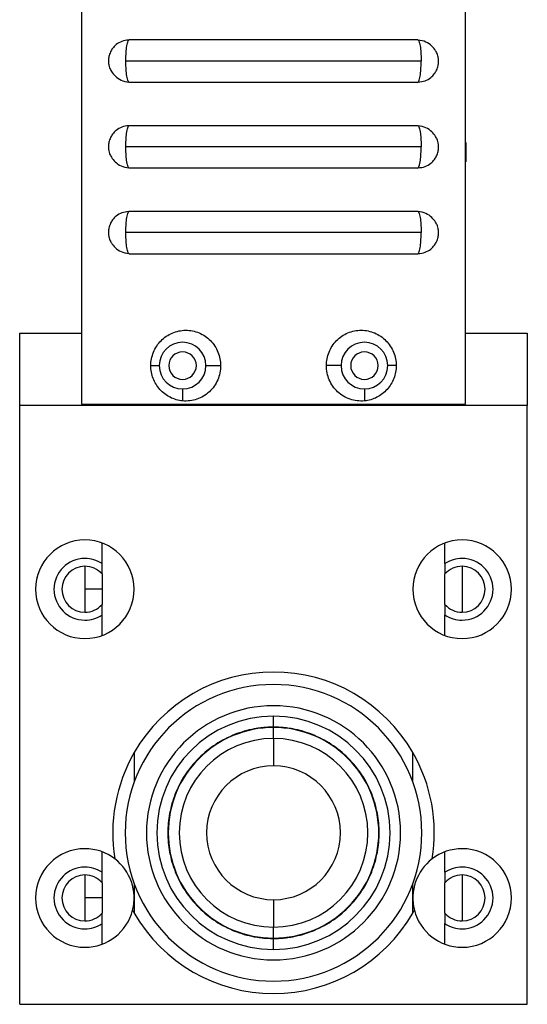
# Model space of a CAD drawing. Header units: inches. Extents: x 18.5 to 43.7, y 16.1 to 31.4.
# Tile 1 of 23: x 18.5 to 20, y 19.9 to 22.8. Entities that reach past the tile are written whole.
import ezdxf

# ---------------------------------------------------------------- set-up
doc = ezdxf.new("R2010")
doc.units = ezdxf.units.IN
doc.header["$LTSCALE"] = 4
doc.header["$MEASUREMENT"] = 0

msp = doc.modelspace()

# ---------------------------------------------------------------- linework, layer by layer
at = {"color": 7, "linetype": 'Continuous', "lineweight": 25}
for p, q in [((18.7215, 25.3682), (18.7215, 21.6962)), ((19.8415, 21.6962), (19.8415, 25.3682)), ((19.8415, 22.8168), (19.8425, 22.8168)), ((19.8415, 22.8168), (19.8425, 22.8168)), ((19.8415, 22.8168), (19.8425, 22.8168)), ((19.8425, 22.8167), (19.8415, 22.8167)), ((19.8415, 22.8167), (19.8425, 22.8167)), ((19.8425, 22.8167), (19.8415, 22.8167)), ((19.8425, 22.8167), (19.8415, 22.8167)), ((19.8425, 22.8167), (19.8415, 22.8167)), ((19.8415, 22.8167), (19.8425, 22.8167)), ((18.8595, 22.7573), (18.8615, 22.7587)), ((19.7015, 22.7587), (19.7034, 22.7573)), ((19.712, 22.6962), (18.8509, 22.6962)), ((19.7615, 22.6975), (19.7615, 22.6949)), ((18.8615, 22.6337), (18.8595, 22.6351)), ((19.7015, 22.6337), (19.7034, 22.6351)), ((18.8595, 22.5073), (18.8615, 22.5087)), ((19.7015, 22.5087), (19.7034, 22.5073)), ((19.8425, 22.4586), (19.8415, 22.4586)), ((19.712, 22.4462), (18.8509, 22.4462)), ((19.7615, 22.4475), (19.7615, 22.4449)), ((19.8415, 22.4028), (19.8425, 22.4028)), ((19.8415, 22.4028), (19.8425, 22.4028)), ((18.8615, 22.3837), (18.8595, 22.3851)), ((19.7015, 22.3837), (19.7034, 22.3851)), ((18.8595, 22.2573), (18.8615, 22.2587)), ((19.7015, 22.2587), (19.7034, 22.2573)), ((19.712, 22.1962), (18.8509, 22.1962)), ((19.7615, 22.1975), (19.7615, 22.1949)), ((18.8615, 22.1337), (18.8595, 22.1351)), ((19.7015, 22.1337), (19.7034, 22.1351)), ((18.5415, 21.9032), (18.7215, 21.9032)), ((18.5415, 21.6922), (18.5415, 21.9032)), ((19.8415, 21.9032), (20.0215, 21.9032)), ((20.0215, 21.9032), (20.0215, 21.6922)), ((18.9238, 21.8082), (18.9485, 21.8082)), ((19.0845, 21.8082), (19.1273, 21.8082)), ((19.4785, 21.8082), (19.4356, 21.8082)), ((19.6391, 21.8082), (19.6145, 21.8082)), ((19.0165, 21.7402), (19.0165, 21.7054)), ((19.5465, 21.7402), (19.5465, 21.7054)), ((20.0215, 21.6922), (18.5415, 21.6922)), ((18.5415, 19.9462), (18.5415, 21.6922)), ((20.0215, 19.9462), (20.0215, 21.6922)), ((18.7815, 21.231), (18.7815, 21.2909)), ((19.7815, 21.231), (19.7815, 21.2909)), ((18.7315, 21.2232), (18.7315, 21.1562)), ((18.7815, 21.2008), (18.7815, 21.231)), ((19.7815, 21.231), (19.7815, 21.2008)), ((19.8315, 21.2232), (19.8315, 21.1562)), ((18.7815, 21.1562), (18.7315, 21.1562)), ((18.7315, 21.1562), (18.7315, 21.0892)), ((19.8315, 21.1562), (19.8315, 21.0892)), ((18.7815, 21.0813), (18.7815, 21.1116)), ((19.7815, 21.1116), (19.7815, 21.0813)), ((18.7815, 21.0215), (18.7815, 21.0813)), ((19.7815, 21.0215), (19.7815, 21.0813)), ((19.2815, 20.7542), (19.2815, 20.7862)), ((19.2815, 20.7212), (19.2815, 20.7532)), ((19.2815, 20.7212), (19.2815, 20.6412)), ((18.8755, 20.6805), (18.8755, 20.5948)), ((19.6875, 20.5948), (19.6875, 20.6805)), ((18.7815, 20.331), (18.7815, 20.3909)), ((19.7815, 20.331), (19.7815, 20.3909)), ((18.7815, 20.3008), (18.7815, 20.331)), ((19.7815, 20.331), (19.7815, 20.3008)), ((18.7315, 20.3232), (18.7315, 20.2562)), ((18.8755, 20.2975), (18.8755, 20.2119)), ((19.6875, 20.2119), (19.6875, 20.2975)), ((19.8315, 20.3232), (19.8315, 20.2562)), ((18.7815, 20.2562), (18.7315, 20.2562)), ((18.7315, 20.2562), (18.7315, 20.1892)), ((19.2815, 20.2512), (19.2815, 20.1712)), ((19.8315, 20.2562), (19.8315, 20.1892)), ((18.7815, 20.1813), (18.7815, 20.2116)), ((19.7815, 20.2116), (19.7815, 20.1813)), ((18.7815, 20.1215), (18.7815, 20.1813)), ((19.7815, 20.1215), (19.7815, 20.1813)), ((19.2815, 20.1392), (19.2815, 20.1712)), ((19.2815, 20.1062), (19.2815, 20.1382)), ((18.5415, 19.9462), (20.0215, 19.9462))]:
    msp.add_line(p, q, dxfattribs=at)
for centre, radius, start, end in [((19.0165, 21.8082), 0.068, 0, 180), ((19.5465, 21.8082), 0.068, 360, 180), ((19.0165, 21.8082), 0.04, 90, 270), ((19.0165, 21.8082), 0.04, 270, 90), ((19.5465, 21.8082), 0.04, 90, 270), ((19.5465, 21.8082), 0.04, 270, 90), ((19.0165, 21.8082), 0.068, 180, 270), ((19.0165, 21.8082), 0.068, 270, 0), ((19.5465, 21.8082), 0.068, 180, 270), ((19.5465, 21.8082), 0.068, 270, 360), ((18.7315, 21.1562), 0.1437, 90, 270), ((18.7315, 21.1562), 0.1437, 270, 90), ((19.8315, 21.1562), 0.1437, 90, 270), ((19.8315, 21.1562), 0.1437, 270, 90), ((18.7315, 21.1562), 0.09, 90, 270), ((18.7315, 21.1562), 0.09, 56.251, 90), ((19.8315, 21.1562), 0.09, 90, 123.749), ((19.8315, 21.1562), 0.09, 270, 90), ((18.7315, 21.1562), 0.067, 90, 270), ((18.7315, 21.1562), 0.067, 41.7318, 90), ((19.8315, 21.1562), 0.067, 90, 138.2682), ((19.8315, 21.1562), 0.067, 270, 90), ((18.7315, 21.1562), 0.067, 270, 318.2682), ((19.8315, 21.1562), 0.067, 221.7318, 270), ((18.7315, 21.1562), 0.09, 270, 303.749), ((19.8315, 21.1562), 0.09, 236.251, 270), ((19.2815, 20.4462), 0.4688, 90, 150.0124), ((19.2815, 20.4462), 0.4688, 29.9876, 90), ((19.2815, 20.4462), 0.4324, 90, 270), ((19.2815, 20.4462), 0.4324, 270, 90), ((19.2815, 20.4462), 0.3705, 90, 270), ((19.2815, 20.4462), 0.3705, 270, 90), ((19.2815, 20.4462), 0.34, 90, 270), ((19.2815, 20.4462), 0.34, 270, 90), ((19.2815, 20.4462), 0.275, 90, 270), ((19.2815, 20.4462), 0.275, 270, 90), ((19.2815, 20.4462), 0.4687, 150.0124, 189.3271), ((19.2815, 20.4462), 0.4688, 350.6729, 29.9876), ((19.2815, 20.4462), 0.195, 90, 270), ((19.2815, 20.4462), 0.195, 270, 90), ((18.7315, 20.2562), 0.1437, 90, 270), ((18.7315, 20.2562), 0.1437, 52.5159, 90), ((19.8315, 20.2562), 0.1437, 90, 127.4841), ((19.8315, 20.2562), 0.1437, 270, 90), ((18.7315, 20.2562), 0.1437, 345.5995, 52.5159), ((19.8315, 20.2562), 0.1437, 127.4841, 194.4005), ((18.7315, 20.2562), 0.09, 90, 270), ((18.7315, 20.2562), 0.09, 56.251, 90), ((19.8315, 20.2562), 0.09, 90, 123.749), ((19.8315, 20.2562), 0.09, 270, 90), ((18.7315, 20.2562), 0.067, 90, 270), ((18.7315, 20.2562), 0.067, 41.7318, 90), ((19.8315, 20.2562), 0.067, 90, 138.2682), ((19.8315, 20.2562), 0.067, 270, 90), ((18.7315, 20.2562), 0.1437, 270, 345.5995), ((18.7315, 20.2562), 0.067, 270, 318.2682), ((19.2815, 20.4462), 0.4687, 208.7883, 209.9876), ((19.2815, 20.4462), 0.4687, 209.9876, 330.0124), ((19.2815, 20.4462), 0.4687, 330.0124, 331.2117), ((19.8315, 20.2562), 0.1437, 194.4005, 270), ((19.8315, 20.2562), 0.067, 221.7318, 270), ((18.7315, 20.2562), 0.09, 270, 303.749), ((19.8315, 20.2562), 0.09, 236.251, 270)]:
    msp.add_arc(centre, radius, start, end, dxfattribs=at)
for points, knots in [([(18.8595, 22.7576), (18.8526, 22.7567), (18.8395, 22.755), (18.8234, 22.7454), (18.8126, 22.7342), (18.8055, 22.7224), (18.8014, 22.7105), (18.8003, 22.6989), (18.8005, 22.6904), (18.8016, 22.683), (18.8039, 22.6755), (18.8092, 22.6644), (18.8199, 22.6512), (18.8371, 22.6387), (18.8518, 22.6361), (18.8595, 22.6348)], [0, 0, 0, 0, 0.109018, 0.2083, 0.291012, 0.354231, 0.429117, 0.488346, 0.539261, 0.564049, 0.606834, 0.672902, 0.763476, 0.875484, 1, 1, 1, 1]), ([(18.8615, 22.7587), (19.0002, 22.7587), (19.1408, 22.7587), (19.4221, 22.7587), (19.5628, 22.7587), (19.7015, 22.7587)], [0, 0, 0, 0, 0.5, 0.5, 1, 1, 1, 1]), ([(19.7034, 22.6348), (19.7103, 22.6356), (19.7235, 22.6373), (19.7396, 22.647), (19.7504, 22.6582), (19.7575, 22.6701), (19.7616, 22.6819), (19.7627, 22.6935), (19.7625, 22.7019), (19.7613, 22.7093), (19.7591, 22.7168), (19.7537, 22.728), (19.7431, 22.7412), (19.7258, 22.7536), (19.7112, 22.7562), (19.7034, 22.7576)], [0, 0, 0, 0, 0.109046, 0.208496, 0.291469, 0.354884, 0.429777, 0.488439, 0.538602, 0.563512, 0.60681, 0.673216, 0.763978, 0.875784, 1, 1, 1, 1]), ([(19.7015, 22.6337), (19.5628, 22.6337), (19.4221, 22.6337), (19.1408, 22.6337), (19.0002, 22.6337), (18.8615, 22.6337)], [0, 0, 0, 0, 0.5, 0.5, 1, 1, 1, 1]), ([(18.8595, 22.5076), (18.8526, 22.5067), (18.8395, 22.505), (18.8234, 22.4954), (18.8126, 22.4842), (18.8055, 22.4724), (18.8014, 22.4605), (18.8003, 22.4489), (18.8005, 22.4404), (18.8016, 22.433), (18.8039, 22.4255), (18.8092, 22.4144), (18.8199, 22.4012), (18.8371, 22.3887), (18.8518, 22.3861), (18.8595, 22.3848)], [0, 0, 0, 0, 0.109018, 0.2083, 0.291012, 0.354231, 0.429117, 0.488346, 0.539261, 0.564049, 0.606834, 0.672902, 0.763476, 0.875484, 1, 1, 1, 1]), ([(18.8615, 22.5087), (19.0002, 22.5087), (19.1408, 22.5087), (19.4221, 22.5087), (19.5628, 22.5087), (19.7015, 22.5087)], [0, 0, 0, 0, 0.5, 0.5, 1, 1, 1, 1]), ([(19.7034, 22.3848), (19.7103, 22.3856), (19.7235, 22.3873), (19.7396, 22.397), (19.7504, 22.4082), (19.7575, 22.4201), (19.7616, 22.4319), (19.7627, 22.4435), (19.7625, 22.4519), (19.7613, 22.4593), (19.7591, 22.4668), (19.7537, 22.478), (19.7431, 22.4912), (19.7258, 22.5036), (19.7112, 22.5062), (19.7034, 22.5076)], [0, 0, 0, 0, 0.109046, 0.208496, 0.291469, 0.354884, 0.429777, 0.488439, 0.538602, 0.563512, 0.60681, 0.673216, 0.763978, 0.875784, 1, 1, 1, 1]), ([(19.7015, 22.3837), (19.5628, 22.3837), (19.4221, 22.3837), (19.1408, 22.3837), (19.0002, 22.3837), (18.8615, 22.3837)], [0, 0, 0, 0, 0.5, 0.5, 1, 1, 1, 1]), ([(18.8595, 22.2576), (18.8526, 22.2567), (18.8395, 22.255), (18.8234, 22.2454), (18.8126, 22.2342), (18.8055, 22.2224), (18.8014, 22.2105), (18.8003, 22.1989), (18.8005, 22.1904), (18.8016, 22.183), (18.8039, 22.1755), (18.8092, 22.1644), (18.8199, 22.1512), (18.8371, 22.1387), (18.8518, 22.1361), (18.8595, 22.1348)], [0, 0, 0, 0, 0.1090178, 0.2082999, 0.2910123, 0.3542308, 0.4291166, 0.4883462, 0.5392605, 0.5640488, 0.6068343, 0.6729015, 0.7634762, 0.875484, 1, 1, 1, 1]), ([(18.8615, 22.2587), (19.0002, 22.2587), (19.1408, 22.2587), (19.4221, 22.2587), (19.5628, 22.2587), (19.7015, 22.2587)], [0, 0, 0, 0, 0.5, 0.5, 1, 1, 1, 1]), ([(19.7034, 22.1348), (19.7103, 22.1356), (19.7235, 22.1373), (19.7396, 22.147), (19.7504, 22.1582), (19.7575, 22.1701), (19.7616, 22.1819), (19.7627, 22.1935), (19.7625, 22.2019), (19.7613, 22.2093), (19.7591, 22.2168), (19.7537, 22.228), (19.7431, 22.2412), (19.7258, 22.2536), (19.7112, 22.2562), (19.7034, 22.2576)], [0, 0, 0, 0, 0.1090456, 0.2084956, 0.2914686, 0.3548838, 0.4297771, 0.4884392, 0.5386025, 0.5635118, 0.6068096, 0.6732156, 0.7639775, 0.8757843, 1, 1, 1, 1]), ([(19.7015, 22.1337), (19.5628, 22.1337), (19.4221, 22.1337), (19.1408, 22.1337), (19.0002, 22.1337), (18.8615, 22.1337)], [0, 0, 0, 0, 0.5, 0.5, 1, 1, 1, 1]), ([(18.9238, 21.8082), (18.9238, 21.815), (18.9245, 21.8216), (18.9271, 21.8348), (18.929, 21.8413), (18.9341, 21.8537), (18.9372, 21.8597), (18.9445, 21.8708), (18.9488, 21.8762), (18.9582, 21.8857), (18.9633, 21.89), (18.9744, 21.8975), (18.9803, 21.9008), (18.9987, 21.9085), (19.0121, 21.9113), (19.0321, 21.9114), (19.0388, 21.9107), (19.052, 21.9081), (19.0583, 21.9062), (19.0707, 21.901), (19.0767, 21.8977), (19.0878, 21.8902), (19.0929, 21.8859), (19.1024, 21.8763), (19.1066, 21.871), (19.1139, 21.8599), (19.1171, 21.8538), (19.1222, 21.8413), (19.1241, 21.8349), (19.1267, 21.8218), (19.1273, 21.815), (19.1273, 21.8082)], [0, 0, 0, 0, 0.0625, 0.0625, 0.125, 0.125, 0.1875, 0.1875, 0.25, 0.25, 0.3125, 0.3125, 0.375, 0.375, 0.5, 0.5, 0.5625, 0.5625, 0.625, 0.625, 0.6875, 0.6875, 0.75, 0.75, 0.8125, 0.8125, 0.875, 0.875, 0.9375, 0.9375, 1, 1, 1, 1]), ([(19.4356, 21.8082), (19.4356, 21.815), (19.4363, 21.8216), (19.4388, 21.8348), (19.4408, 21.8413), (19.4458, 21.8538), (19.4489, 21.8597), (19.4563, 21.8709), (19.4606, 21.8763), (19.4699, 21.8858), (19.4751, 21.8901), (19.4862, 21.8977), (19.4921, 21.9009), (19.5044, 21.9061), (19.5109, 21.9081), (19.5241, 21.9107), (19.5307, 21.9114), (19.544, 21.9114), (19.5508, 21.9107), (19.5639, 21.908), (19.5703, 21.906), (19.5826, 21.9008), (19.5885, 21.8976), (19.5995, 21.8901), (19.6047, 21.8858), (19.6141, 21.8761), (19.6183, 21.8709), (19.6257, 21.8598), (19.6289, 21.8538), (19.6339, 21.8413), (19.6359, 21.8349), (19.6385, 21.8218), (19.6391, 21.815), (19.6391, 21.8082)], [0, 0, 0, 0, 0.0625, 0.0625, 0.125, 0.125, 0.1875, 0.1875, 0.25, 0.25, 0.3125, 0.3125, 0.375, 0.375, 0.4375, 0.4375, 0.5, 0.5, 0.5625, 0.5625, 0.625, 0.625, 0.6875, 0.6875, 0.75, 0.75, 0.8125, 0.8125, 0.875, 0.875, 0.9375, 0.9375, 1, 1, 1, 1]), ([(19.0165, 21.7054), (19.0101, 21.706), (19.004, 21.7072), (18.9919, 21.7107), (18.9859, 21.713), (18.9747, 21.7187), (18.9693, 21.722), (18.9593, 21.7297), (18.9546, 21.734), (18.9462, 21.7434), (18.9424, 21.7485), (18.9358, 21.7593), (18.933, 21.765), (18.9262, 21.7827), (18.9238, 21.7954), (18.9238, 21.8082)], [0, 0, 0, 0, 0.125, 0.125, 0.25, 0.25, 0.375, 0.375, 0.5, 0.5, 0.625, 0.625, 0.75, 0.75, 1, 1, 1, 1]), ([(19.1273, 21.8082), (19.1273, 21.801), (19.1266, 21.794), (19.1238, 21.7801), (19.1216, 21.7732), (19.116, 21.7602), (19.1125, 21.754), (19.1044, 21.7424), (19.0996, 21.737), (19.0893, 21.7273), (19.0836, 21.723), (19.0714, 21.7157), (19.065, 21.7127), (19.0517, 21.7081), (19.0447, 21.7065), (19.0306, 21.7049), (19.0236, 21.7048), (19.0165, 21.7054)], [0, 0, 0, 0, 0.125, 0.125, 0.25, 0.25, 0.375, 0.375, 0.5, 0.5, 0.625, 0.625, 0.75, 0.75, 0.875, 0.875, 1, 1, 1, 1]), ([(19.5465, 21.7054), (19.5394, 21.7048), (19.5323, 21.7049), (19.5183, 21.7065), (19.5113, 21.7081), (19.4979, 21.7127), (19.4915, 21.7157), (19.4793, 21.7231), (19.4736, 21.7274), (19.4633, 21.737), (19.4586, 21.7424), (19.4504, 21.754), (19.447, 21.7602), (19.4413, 21.7733), (19.4392, 21.7801), (19.4363, 21.794), (19.4356, 21.801), (19.4356, 21.8082)], [0, 0, 0, 0, 0.125, 0.125, 0.25, 0.25, 0.375, 0.375, 0.5, 0.5, 0.625, 0.625, 0.75, 0.75, 0.875, 0.875, 1, 1, 1, 1]), ([(19.6391, 21.8082), (19.6391, 21.8018), (19.6385, 21.7955), (19.6363, 21.7831), (19.6345, 21.7769), (19.63, 21.765), (19.6272, 21.7594), (19.6206, 21.7486), (19.6168, 21.7434), (19.6083, 21.734), (19.6037, 21.7298), (19.5937, 21.7221), (19.5883, 21.7187), (19.5771, 21.713), (19.5712, 21.7107), (19.5591, 21.7072), (19.5528, 21.706), (19.5465, 21.7054)], [0, 0, 0, 0, 0.125, 0.125, 0.25, 0.25, 0.375, 0.375, 0.5, 0.5, 0.625, 0.625, 0.75, 0.75, 0.875, 0.875, 1, 1, 1, 1]), ([(18.7215, 21.6962), (18.905, 21.6962), (19.0932, 21.6962), (19.4697, 21.6962), (19.658, 21.6962), (19.8415, 21.6962)], [0, 0, 0, 0, 0.5, 0.5, 1, 1, 1, 1]), ([(19.7815, 21.1116), (19.7815, 21.1259), (19.7815, 21.1405), (19.7815, 21.1718), (19.7815, 21.1864), (19.7815, 21.2008)], [0, 0, 0, 0, 0.5, 0.5, 1, 1, 1, 1]), ([(19.2815, 20.7542), (19.2777, 20.7541), (19.2702, 20.7541), (19.2589, 20.7534), (19.2477, 20.7524), (19.2366, 20.751), (19.2193, 20.7481), (19.1962, 20.7427), (19.1675, 20.7329), (19.1396, 20.7201), (19.1033, 20.699), (19.0621, 20.6655), (19.0221, 20.6163), (18.9935, 20.5611), (18.977, 20.5037), (18.9718, 20.4462), (18.977, 20.3887), (18.9935, 20.3313), (19.0221, 20.2761), (19.0621, 20.2268), (19.1033, 20.1934), (19.1395, 20.1722), (19.1675, 20.1595), (19.1962, 20.1497), (19.2217, 20.1437), (19.244, 20.1403), (19.2627, 20.1385), (19.2752, 20.1383), (19.2815, 20.1382)], [0, 0, 0, 0, 0.011674, 0.023326, 0.034973, 0.046628, 0.058309, 0.089195, 0.120101, 0.152275, 0.184469, 0.250118, 0.315768, 0.380053, 0.441772, 0.500003, 0.558234, 0.619953, 0.684238, 0.749887, 0.815537, 0.84771, 0.879904, 0.91079, 0.941696, 0.961138, 0.980549, 1, 1, 1, 1]), ([(19.2815, 20.7532), (19.2001, 20.7532), (19.122, 20.7208), (19.0068, 20.6057), (18.9745, 20.5276), (18.9745, 20.3648), (19.0068, 20.2867), (19.122, 20.1715), (19.2001, 20.1392), (19.2815, 20.1392)], [0, 0, 0, 0, 0.25, 0.25, 0.5, 0.5, 0.75, 0.75, 1, 1, 1, 1]), ([(19.2815, 20.1382), (19.2852, 20.1382), (19.2928, 20.1383), (19.304, 20.1389), (19.3152, 20.14), (19.3264, 20.1414), (19.3436, 20.1443), (19.3667, 20.1497), (19.3954, 20.1595), (19.4234, 20.1722), (19.4596, 20.1934), (19.5008, 20.2268), (19.5408, 20.2761), (19.5694, 20.3313), (19.5859, 20.3887), (19.5912, 20.4462), (19.5859, 20.5037), (19.5694, 20.5611), (19.5408, 20.6163), (19.5008, 20.6655), (19.4596, 20.699), (19.4234, 20.7201), (19.3954, 20.7329), (19.3667, 20.7427), (19.3412, 20.7487), (19.319, 20.7521), (19.3003, 20.7538), (19.2877, 20.7541), (19.2815, 20.7542)], [0, 0, 0, 0, 0.0116741, 0.0233264, 0.0349726, 0.0466284, 0.0583094, 0.0891948, 0.1201015, 0.1522746, 0.1844691, 0.2501183, 0.3157676, 0.3800526, 0.4417717, 0.5000028, 0.5582339, 0.6199531, 0.6842381, 0.7498874, 0.8155366, 0.8477097, 0.8799042, 0.9107896, 0.9416963, 0.9611382, 0.9805485, 1, 1, 1, 1]), ([(19.2815, 20.1392), (19.3629, 20.1392), (19.441, 20.1715), (19.5561, 20.2867), (19.5885, 20.3648), (19.5885, 20.5276), (19.5561, 20.6057), (19.441, 20.7208), (19.3629, 20.7532), (19.2815, 20.7532)], [0, 0, 0, 0, 0.25, 0.25, 0.5, 0.5, 0.75, 0.75, 1, 1, 1, 1]), ([(19.7815, 20.2116), (19.7815, 20.2259), (19.7815, 20.2405), (19.7815, 20.2718), (19.7815, 20.2864), (19.7815, 20.3008)], [0, 0, 0, 0, 0.5, 0.5, 1, 1, 1, 1])]:
    msp.add_open_spline(points, degree=3, knots=knots, dxfattribs=at)
at = {"color": 8, "linetype": 'Continuous', "lineweight": 25}
for points, knots in [([(18.8509, 22.6962), (18.851, 22.7027), (18.8513, 22.7168), (18.8528, 22.7333), (18.8548, 22.745), (18.8567, 22.7522), (18.8583, 22.7565), (18.8593, 22.7571), (18.8595, 22.7573)], [0, 0, 0, 0, 0.225714, 0.489708, 0.636756, 0.79346, 0.959814, 1, 1, 1, 1]), ([(19.7034, 22.7573), (19.7036, 22.7571), (19.7046, 22.7565), (19.7063, 22.7522), (19.7082, 22.745), (19.7101, 22.7333), (19.7117, 22.7168), (19.7119, 22.7027), (19.712, 22.6962)], [0, 0, 0, 0, 0.039833, 0.206253, 0.363019, 0.510123, 0.774212, 1, 1, 1, 1]), ([(18.8595, 22.6351), (18.8593, 22.6352), (18.8583, 22.6358), (18.8567, 22.6401), (18.8548, 22.6474), (18.8528, 22.6591), (18.8513, 22.6756), (18.851, 22.6897), (18.8509, 22.6962)], [0, 0, 0, 0, 0.040037, 0.206392, 0.363105, 0.510168, 0.774211, 1, 1, 1, 1]), ([(19.7034, 22.6351), (19.7036, 22.6352), (19.7046, 22.6358), (19.7063, 22.6401), (19.7082, 22.6474), (19.7101, 22.6591), (19.7117, 22.6756), (19.7119, 22.6897), (19.712, 22.6962)], [0, 0, 0, 0, 0.0401757, 0.2065022, 0.363189, 0.510229, 0.7742356, 1, 1, 1, 1]), ([(18.8509, 22.4462), (18.851, 22.4527), (18.8513, 22.4668), (18.8528, 22.4833), (18.8548, 22.495), (18.8567, 22.5022), (18.8583, 22.5065), (18.8593, 22.5071), (18.8595, 22.5073)], [0, 0, 0, 0, 0.225714, 0.489708, 0.636756, 0.79346, 0.959814, 1, 1, 1, 1]), ([(19.7034, 22.5073), (19.7036, 22.5071), (19.7046, 22.5065), (19.7063, 22.5022), (19.7082, 22.495), (19.7101, 22.4833), (19.7117, 22.4668), (19.7119, 22.4527), (19.712, 22.4462)], [0, 0, 0, 0, 0.039833, 0.206253, 0.363019, 0.510123, 0.774212, 1, 1, 1, 1]), ([(18.8595, 22.3851), (18.8593, 22.3852), (18.8583, 22.3858), (18.8567, 22.3901), (18.8548, 22.3974), (18.8528, 22.4091), (18.8513, 22.4256), (18.851, 22.4397), (18.8509, 22.4462)], [0, 0, 0, 0, 0.040037, 0.206392, 0.363105, 0.510168, 0.774211, 1, 1, 1, 1]), ([(19.7034, 22.3851), (19.7036, 22.3852), (19.7046, 22.3858), (19.7063, 22.3901), (19.7082, 22.3974), (19.7101, 22.4091), (19.7117, 22.4256), (19.7119, 22.4397), (19.712, 22.4462)], [0, 0, 0, 0, 0.040176, 0.206502, 0.363189, 0.510229, 0.774236, 1, 1, 1, 1]), ([(18.8509, 22.1962), (18.851, 22.2027), (18.8513, 22.2168), (18.8528, 22.2333), (18.8548, 22.245), (18.8567, 22.2522), (18.8583, 22.2565), (18.8593, 22.2571), (18.8595, 22.2573)], [0, 0, 0, 0, 0.225714, 0.489708, 0.636756, 0.79346, 0.959814, 1, 1, 1, 1]), ([(19.7034, 22.2573), (19.7036, 22.2571), (19.7046, 22.2565), (19.7063, 22.2522), (19.7082, 22.245), (19.7101, 22.2333), (19.7117, 22.2168), (19.7119, 22.2027), (19.712, 22.1962)], [0, 0, 0, 0, 0.039833, 0.206253, 0.363019, 0.510123, 0.774212, 1, 1, 1, 1]), ([(18.8595, 22.1351), (18.8593, 22.1352), (18.8583, 22.1358), (18.8567, 22.1401), (18.8548, 22.1474), (18.8528, 22.1591), (18.8513, 22.1756), (18.851, 22.1897), (18.8509, 22.1962)], [0, 0, 0, 0, 0.040037, 0.206392, 0.363105, 0.510168, 0.774211, 1, 1, 1, 1]), ([(19.7034, 22.1351), (19.7036, 22.1352), (19.7046, 22.1358), (19.7063, 22.1401), (19.7082, 22.1474), (19.7101, 22.1591), (19.7117, 22.1756), (19.7119, 22.1897), (19.712, 22.1962)], [0, 0, 0, 0, 0.040176, 0.206502, 0.363189, 0.510229, 0.774236, 1, 1, 1, 1])]:
    msp.add_open_spline(points, degree=3, knots=knots, dxfattribs=at)
at = {"color": 7, "linetype": 'Continuous', "lineweight": 25}
for points in [[(19.8425, 22.4586), (19.8425, 22.4586), (19.8425, 22.4028), (19.8425, 22.4028)], [(18.7815, 21.2008), (18.7815, 21.1864), (18.7815, 21.1718), (18.7815, 21.1562)], [(18.7815, 21.1562), (18.7815, 21.1407), (18.7815, 21.1259), (18.7815, 21.1116)], [(18.7815, 20.3008), (18.7815, 20.2864), (18.7815, 20.2718), (18.7815, 20.2562)], [(18.7815, 20.2562), (18.7815, 20.2407), (18.7815, 20.2259), (18.7815, 20.2116)]]:
    msp.add_open_spline(points, degree=3, dxfattribs=at)

doc.saveas('drawing.dxf')
